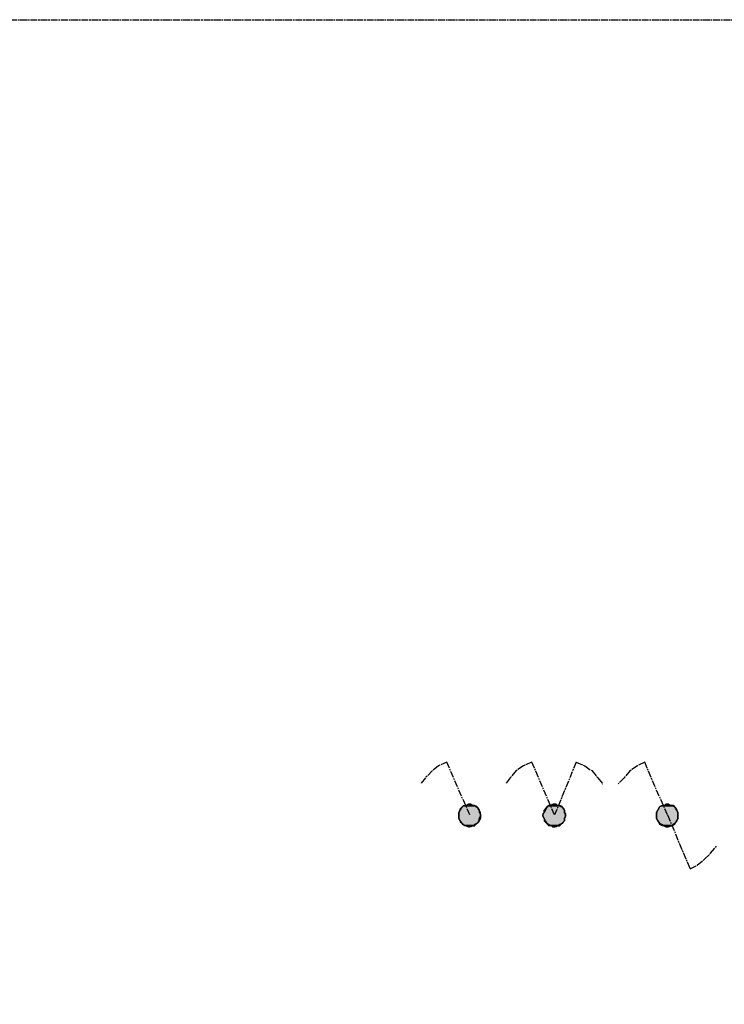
# Model space of a CAD drawing. Header units: millimetres. Extents: x -523 to 1404227, y -783705 to 1038705.
# Tile 226 of 256: x 411737 to 414227, y 249263 to 252743. Entities that reach past the tile are written whole.
import ezdxf

# ---------------------------------------------------------------- set-up
doc = ezdxf.new("R2010")
doc.units = ezdxf.units.MM
doc.linetypes.add('ACAD_ISO08W100', pattern=[36, 24, -3, 6, -3])
doc.layers.add('!!ELEKTRYKA', color=7, linetype='Continuous')

msp = doc.modelspace()

# ---------------------------------------------------------------- linework, layer by layer
at = {"layer": '!!ELEKTRYKA', "color": 7, "linetype": 'ACAD_ISO08W100', "lineweight": -3}
msp.add_lwpolyline([(392587.33, 252743.28), (430887.24, 252743.28), (430887.24, 224442.69), (392587.33, 224442.69)], close=True, dxfattribs=at)
at = {"layer": '!!ELEKTRYKA', "color": 5, "linetype": 'ACAD_ISO08W100', "lineweight": -3}
for points in [[(413246.65, 250118.47), (413217.41, 250105.8), (413196.15, 250088.88), (413170.45, 250063.45), (413153.61, 250042.27)], [(413327.35, 249932.24), (413246.77, 250118.47)], [(413703.15, 250118.58), (413627.1, 249932.26), (413546.63, 250118.58), (413517.45, 250105.84), (413491.81, 250088.95), (413470.59, 250063.57), (413453.78, 250042.35)], [(413703.58, 250118.59), (413733.6, 250105.88), (413758.31, 250088.93), (413779.5, 250063.51), (413797.15, 250042.32)], [(414025.66, 249932.23), (413945.42, 250118.56), (413919.85, 250105.86), (413894.27, 250088.93), (413873.11, 250063.53), (413851.94, 250042.37)], [(414025.84, 249932.17), (414105.99, 249741.66)], [(414105.88, 249741.77), (414131.41, 249754.45), (414156.94, 249775.66), (414178.07, 249796.79), (414199.19, 249822.23)]]:
    msp.add_lwpolyline(points, dxfattribs=at)
for points in [[(413365, 249932.3), (413365, 249940.71), (413360.57, 249949.21), (413357.03, 249953.46), (413352.6, 249961.87), (413343.75, 249966.12), (413339.32, 249966.12), (413331.36, 249970.37), (413322.5, 249970.37), (413314.54, 249966.12), (413310.11, 249966.12), (413301.26, 249961.87), (413297.72, 249957.71), (413293.29, 249949.21), (413288.86, 249940.71), (413288.86, 249936.46), (413288.86, 249928.05), (413288.86, 249919.55), (413293.29, 249911.05), (413293.29, 249906.89), (413301.26, 249902.64), (413305.68, 249898.4), (413314.54, 249894.15), (413322.5, 249889.9), (413326.93, 249889.9), (413335.78, 249894.15), (413343.75, 249894.15), (413348.18, 249898.4), (413357.03, 249906.89), (413360.57, 249911.05), (413360.57, 249919.55), (413365, 249928.05)], [(413288.86, 249932.3), (413288.86, 249940.71), (413293.29, 249949.21), (413293.29, 249953.46), (413301.26, 249961.87), (413305.68, 249966.12), (413314.54, 249966.12), (413322.5, 249970.37), (413326.93, 249970.37), (413335.78, 249966.12), (413343.75, 249966.12), (413348.18, 249961.87), (413357.03, 249957.71), (413360.57, 249949.21), (413360.57, 249940.71), (413365, 249936.46), (413365, 249928.05), (413365, 249919.55), (413360.57, 249911.05), (413357.03, 249906.89), (413352.6, 249902.64), (413343.75, 249898.4), (413339.32, 249894.15), (413331.36, 249889.9), (413322.5, 249889.9), (413314.54, 249894.15), (413310.11, 249894.15), (413301.26, 249898.4), (413297.72, 249906.89), (413293.29, 249911.05), (413288.86, 249919.55), (413288.86, 249928.05)], [(413365, 249932.3), (413365, 249940.71), (413360.57, 249949.21), (413357.03, 249953.46), (413352.6, 249961.87), (413343.75, 249966.12), (413339.32, 249966.12), (413331.36, 249970.37), (413322.5, 249970.37), (413314.54, 249966.12), (413310.11, 249966.12), (413301.26, 249961.87), (413297.72, 249957.71), (413293.29, 249949.21), (413288.86, 249940.71), (413288.86, 249936.46), (413288.86, 249928.05), (413288.86, 249919.55), (413293.29, 249911.05), (413293.29, 249906.89), (413301.26, 249902.64), (413305.68, 249898.4), (413314.54, 249894.15), (413322.5, 249889.9), (413326.93, 249889.9), (413335.78, 249894.15), (413343.75, 249894.15), (413348.18, 249898.4), (413357.03, 249906.89), (413360.57, 249911.05), (413360.57, 249919.55), (413365, 249928.05)], [(413288.86, 249932.3), (413288.86, 249940.71), (413293.29, 249949.21), (413293.29, 249953.46), (413301.26, 249961.87), (413305.68, 249966.12), (413314.54, 249966.12), (413322.5, 249970.37), (413326.93, 249970.37), (413335.78, 249966.12), (413343.75, 249966.12), (413348.18, 249961.87), (413357.03, 249957.71), (413360.57, 249949.21), (413360.57, 249940.71), (413365, 249936.46), (413365, 249928.05), (413365, 249919.55), (413360.57, 249911.05), (413357.03, 249906.89), (413352.6, 249902.64), (413343.75, 249898.4), (413339.32, 249894.15), (413331.36, 249889.9), (413322.5, 249889.9), (413314.54, 249894.15), (413310.11, 249894.15), (413301.26, 249898.4), (413297.72, 249906.89), (413293.29, 249911.05), (413288.86, 249919.55), (413288.86, 249928.05)], [(413665.98, 249932.17), (413661.56, 249940.65), (413661.56, 249949.13), (413657.15, 249953.37), (413653.61, 249961.85), (413644.78, 249966.09), (413635.94, 249966.09), (413632.41, 249970.33), (413623.57, 249970.33), (413615.62, 249966.09), (413606.79, 249966.09), (413602.37, 249961.85), (413597.95, 249957.61), (413594.42, 249949.13), (413590, 249940.65), (413585.58, 249936.41), (413585.58, 249927.93), (413590, 249919.53), (413590, 249911.05), (413594.42, 249906.81), (413602.37, 249902.57), (413606.79, 249898.33), (413615.62, 249894.09), (413619.16, 249889.85), (413627.99, 249889.85), (413635.94, 249894.09), (413644.78, 249894.09), (413649.19, 249898.33), (413657.15, 249906.81), (413661.56, 249911.05), (413661.56, 249919.53), (413665.98, 249927.93)], [(413585.58, 249932.17), (413590, 249940.65), (413590, 249949.13), (413594.42, 249953.37), (413602.37, 249961.85), (413606.79, 249966.09), (413615.62, 249966.09), (413619.16, 249970.33), (413627.99, 249970.33), (413635.94, 249966.09), (413644.78, 249966.09), (413649.19, 249961.85), (413657.15, 249957.61), (413661.56, 249949.13), (413661.56, 249940.65), (413665.98, 249936.41), (413665.98, 249927.93), (413661.56, 249919.53), (413661.56, 249911.05), (413657.15, 249906.81), (413653.61, 249902.57), (413644.78, 249898.33), (413635.94, 249894.09), (413632.41, 249889.85), (413623.57, 249889.85), (413615.62, 249894.09), (413606.79, 249894.09), (413602.37, 249898.33), (413597.95, 249906.81), (413594.42, 249911.05), (413590, 249919.53), (413585.58, 249927.93)], [(413665.98, 249932.17), (413661.56, 249940.65), (413661.56, 249949.13), (413657.15, 249953.37), (413653.61, 249961.85), (413644.78, 249966.09), (413635.94, 249966.09), (413632.41, 249970.33), (413623.57, 249970.33), (413615.62, 249966.09), (413606.79, 249966.09), (413602.37, 249961.85), (413597.95, 249957.61), (413594.42, 249949.13), (413590, 249940.65), (413585.58, 249936.41), (413585.58, 249927.93), (413590, 249919.53), (413590, 249911.05), (413594.42, 249906.81), (413602.37, 249902.57), (413606.79, 249898.33), (413615.62, 249894.09), (413619.16, 249889.85), (413627.99, 249889.85), (413635.94, 249894.09), (413644.78, 249894.09), (413649.19, 249898.33), (413657.15, 249906.81), (413661.56, 249911.05), (413661.56, 249919.53), (413665.98, 249927.93)], [(413585.58, 249932.17), (413590, 249940.65), (413590, 249949.13), (413594.42, 249953.37), (413602.37, 249961.85), (413606.79, 249966.09), (413615.62, 249966.09), (413619.16, 249970.33), (413627.99, 249970.33), (413635.94, 249966.09), (413644.78, 249966.09), (413649.19, 249961.85), (413657.15, 249957.61), (413661.56, 249949.13), (413661.56, 249940.65), (413665.98, 249936.41), (413665.98, 249927.93), (413661.56, 249919.53), (413661.56, 249911.05), (413657.15, 249906.81), (413653.61, 249902.57), (413644.78, 249898.33), (413635.94, 249894.09), (413632.41, 249889.85), (413623.57, 249889.85), (413615.62, 249894.09), (413606.79, 249894.09), (413602.37, 249898.33), (413597.95, 249906.81), (413594.42, 249911.05), (413590, 249919.53), (413585.58, 249927.93)], [(414062.96, 249932.25), (414062.96, 249940.8), (414059.44, 249949.26), (414055.03, 249953.49), (414050.63, 249961.94), (414046.22, 249966.17), (414038.29, 249966.17), (414029.48, 249970.4), (414020.67, 249970.4), (414017.15, 249966.17), (414008.34, 249966.17), (413999.53, 249961.94), (413996, 249957.72), (413991.6, 249949.26), (413987.19, 249940.8), (413987.19, 249936.57), (413987.19, 249928.03), (413987.19, 249919.57), (413991.6, 249911.11), (413996, 249906.88), (413999.53, 249902.65), (414008.34, 249898.42), (414012.74, 249894.2), (414020.67, 249889.97), (414029.48, 249889.97), (414038.29, 249894.2), (414041.82, 249894.2), (414050.63, 249898.42), (414055.03, 249906.88), (414059.44, 249911.11), (414062.96, 249919.57), (414062.96, 249928.03)], [(413987.19, 249932.25), (413987.19, 249940.8), (413991.6, 249949.26), (413996, 249953.49), (413999.53, 249961.94), (414008.34, 249966.17), (414012.74, 249966.17), (414020.67, 249970.4), (414029.48, 249970.4), (414038.29, 249966.17), (414041.82, 249966.17), (414050.63, 249961.94), (414055.03, 249957.72), (414059.44, 249949.26), (414062.96, 249940.8), (414062.96, 249936.57), (414062.96, 249928.03), (414062.96, 249919.57), (414059.44, 249911.11), (414055.03, 249906.88), (414050.63, 249902.65), (414046.22, 249898.42), (414038.29, 249894.2), (414029.48, 249889.97), (414020.67, 249889.97), (414017.15, 249894.2), (414008.34, 249894.2), (413999.53, 249898.42), (413996, 249906.88), (413991.6, 249911.11), (413987.19, 249919.57), (413987.19, 249928.03)], [(414062.96, 249932.25), (414062.96, 249940.8), (414059.44, 249949.26), (414055.03, 249953.49), (414050.63, 249961.94), (414046.22, 249966.17), (414038.29, 249966.17), (414029.48, 249970.4), (414020.67, 249970.4), (414017.15, 249966.17), (414008.34, 249966.17), (413999.53, 249961.94), (413996, 249957.72), (413991.6, 249949.26), (413987.19, 249940.8), (413987.19, 249936.57), (413987.19, 249928.03), (413987.19, 249919.57), (413991.6, 249911.11), (413996, 249906.88), (413999.53, 249902.65), (414008.34, 249898.42), (414012.74, 249894.2), (414020.67, 249889.97), (414029.48, 249889.97), (414038.29, 249894.2), (414041.82, 249894.2), (414050.63, 249898.42), (414055.03, 249906.88), (414059.44, 249911.11), (414062.96, 249919.57), (414062.96, 249928.03)], [(413987.19, 249932.25), (413987.19, 249940.8), (413991.6, 249949.26), (413996, 249953.49), (413999.53, 249961.94), (414008.34, 249966.17), (414012.74, 249966.17), (414020.67, 249970.4), (414029.48, 249970.4), (414038.29, 249966.17), (414041.82, 249966.17), (414050.63, 249961.94), (414055.03, 249957.72), (414059.44, 249949.26), (414062.96, 249940.8), (414062.96, 249936.57), (414062.96, 249928.03), (414062.96, 249919.57), (414059.44, 249911.11), (414055.03, 249906.88), (414050.63, 249902.65), (414046.22, 249898.42), (414038.29, 249894.2), (414029.48, 249889.97), (414020.67, 249889.97), (414017.15, 249894.2), (414008.34, 249894.2), (413999.53, 249898.42), (413996, 249906.88), (413991.6, 249911.11), (413987.19, 249919.57), (413987.19, 249928.03)]]:
    msp.add_lwpolyline(points, close=True, dxfattribs=at)
for points in [[(413297.43, 249957.67), (413356.74, 249953.42), (413293, 249953.42)], [(413297.43, 249957.67), (413356.74, 249953.42), (413293, 249953.42)], [(413297.43, 249957.67), (413356.74, 249953.42), (413293, 249953.42)], [(413297.43, 249957.67), (413356.74, 249953.42), (413293, 249953.42)], [(413297.14, 249957.71), (413352.03, 249957.71), (413356.45, 249953.46)], [(413297.14, 249957.71), (413352.03, 249957.71), (413356.45, 249953.46)], [(413297.14, 249957.71), (413352.03, 249957.71), (413356.45, 249953.46)], [(413297.14, 249957.71), (413352.03, 249957.71), (413356.45, 249953.46)], [(413306.4, 249961.79), (413352.43, 249957.63), (413301.97, 249957.63)], [(413306.4, 249961.79), (413352.43, 249957.63), (413301.97, 249957.63)], [(413306.4, 249961.79), (413352.43, 249957.63), (413301.97, 249957.63)], [(413306.4, 249961.79), (413352.43, 249957.63), (413301.97, 249957.63)], [(413310.54, 249966.08), (413344.18, 249961.83), (413306.11, 249961.83)], [(413310.54, 249966.08), (413344.18, 249961.83), (413306.11, 249961.83)], [(413310.54, 249966.08), (413344.18, 249961.83), (413306.11, 249961.83)], [(413310.54, 249966.08), (413344.18, 249961.83), (413306.11, 249961.83)], [(413306.11, 249961.83), (413348.6, 249961.83), (413353.03, 249957.59)], [(413306.11, 249961.83), (413348.6, 249961.83), (413353.03, 249957.59)], [(413306.11, 249961.83), (413348.6, 249961.83), (413353.03, 249957.59)], [(413306.11, 249961.83), (413348.6, 249961.83), (413353.03, 249957.59)], [(413319.11, 249970.29), (413339.46, 249966.13), (413310.25, 249966.13)], [(413319.11, 249970.29), (413339.46, 249966.13), (413310.25, 249966.13)], [(413310.25, 249966.13), (413339.46, 249966.13), (413343.89, 249961.88)], [(413310.25, 249966.13), (413339.46, 249966.13), (413343.89, 249961.88)], [(413310.25, 249966.13), (413339.46, 249966.13), (413343.89, 249961.88)], [(413310.25, 249966.13), (413339.46, 249966.13), (413343.89, 249961.88)], [(413318.82, 249970.33), (413340.06, 249966.08), (413314.39, 249966.08)], [(413318.82, 249970.33), (413340.06, 249966.08), (413314.39, 249966.08)], [(413318.53, 249970.38), (413335.35, 249970.38), (413339.78, 249966.13)], [(413318.53, 249970.38), (413335.35, 249970.38), (413339.78, 249966.13)], [(413318.53, 249970.38), (413335.35, 249970.38), (413339.78, 249966.13)], [(413318.53, 249970.38), (413335.35, 249970.38), (413339.78, 249966.13)], [(413598.28, 249957.6), (413657.47, 249953.36), (413593.87, 249953.36)], [(413598.28, 249957.6), (413657.47, 249953.36), (413593.87, 249953.36)], [(413598.28, 249957.6), (413657.47, 249953.36), (413593.87, 249953.36)], [(413598.28, 249957.6), (413657.47, 249953.36), (413593.87, 249953.36)], [(413602.42, 249961.89), (413652.78, 249957.65), (413598.01, 249957.65)], [(413602.42, 249961.89), (413652.78, 249957.65), (413598.01, 249957.65)], [(413602.42, 249961.89), (413652.78, 249957.65), (413598.01, 249957.65)], [(413602.42, 249961.89), (413652.78, 249957.65), (413598.01, 249957.65)], [(413598.01, 249957.65), (413652.78, 249957.65), (413657.19, 249953.41)], [(413598.01, 249957.65), (413652.78, 249957.65), (413657.19, 249953.41)], [(413598.01, 249957.65), (413652.78, 249957.65), (413657.19, 249953.41)], [(413598.01, 249957.65), (413652.78, 249957.65), (413657.19, 249953.41)], [(413602.15, 249961.93), (413648.96, 249961.93), (413653.38, 249957.69)], [(413602.15, 249961.93), (413648.96, 249961.93), (413653.38, 249957.69)], [(413602.15, 249961.93), (413648.96, 249961.93), (413653.38, 249957.69)], [(413602.15, 249961.93), (413648.96, 249961.93), (413653.38, 249957.69)], [(413610.7, 249966.12), (413644.27, 249961.88), (413606.29, 249961.88)], [(413610.7, 249966.12), (413644.27, 249961.88), (413606.29, 249961.88)], [(413610.7, 249966.12), (413644.27, 249961.88), (413606.29, 249961.88)], [(413610.7, 249966.12), (413644.27, 249961.88), (413606.29, 249961.88)], [(413619.26, 249970.4), (413640.46, 249966.16), (413610.43, 249966.16)], [(413619.26, 249970.4), (413640.46, 249966.16), (413610.43, 249966.16)], [(413619.26, 249970.4), (413640.46, 249966.16), (413610.43, 249966.16)], [(413619.26, 249970.4), (413640.46, 249966.16), (413610.43, 249966.16)], [(413610.43, 249966.16), (413640.46, 249966.16), (413643.99, 249961.92)], [(413610.43, 249966.16), (413640.46, 249966.16), (413643.99, 249961.92)], [(413610.43, 249966.16), (413640.46, 249966.16), (413643.99, 249961.92)], [(413610.43, 249966.16), (413640.46, 249966.16), (413643.99, 249961.92)], [(413619.4, 249970.27), (413636.18, 249970.27), (413640.6, 249966.03)], [(413619.4, 249970.27), (413631.76, 249970.27), (413640.6, 249966.03)], [(413619.4, 249970.27), (413636.18, 249970.27), (413640.6, 249966.03)], [(413619.4, 249970.27), (413631.76, 249970.27), (413640.6, 249966.03)], [(414000.57, 249957.58), (414055.19, 249953.35), (413996.16, 249953.35)], [(414000.57, 249957.58), (414055.19, 249953.35), (413996.16, 249953.35)], [(414000.57, 249957.58), (414055.19, 249953.35), (413996.16, 249953.35)], [(414000.57, 249957.58), (414055.19, 249953.35), (413996.16, 249953.35)], [(414004.71, 249961.84), (414051.4, 249957.61), (414000.31, 249957.61)], [(414004.71, 249961.84), (414051.4, 249957.61), (414000.31, 249957.61)], [(414004.71, 249961.84), (414051.4, 249957.61), (414000.31, 249957.61)], [(414004.71, 249961.84), (414051.4, 249957.61), (414000.31, 249957.61)], [(414000.31, 249957.61), (414054.92, 249957.61), (414054.92, 249953.38)], [(414000.31, 249957.61), (414054.92, 249957.61), (414054.92, 249953.38)], [(414000.31, 249957.61), (414054.92, 249957.61), (414054.92, 249953.38)], [(414000.31, 249957.61), (414054.92, 249957.61), (414054.92, 249953.38)], [(414013.25, 249966.11), (414046.73, 249961.88), (414004.45, 249961.88)], [(414008.85, 249966.11), (414046.73, 249961.88), (414004.45, 249961.88)], [(414013.25, 249966.11), (414046.73, 249961.88), (414004.45, 249961.88)], [(414008.85, 249966.11), (414046.73, 249961.88), (414004.45, 249961.88)], [(414004.45, 249961.88), (414046.73, 249961.88), (414051.13, 249957.65)], [(414004.45, 249961.88), (414046.73, 249961.88), (414051.13, 249957.65)], [(414004.45, 249961.88), (414046.73, 249961.88), (414051.13, 249957.65)], [(414004.45, 249961.88), (414046.73, 249961.88), (414051.13, 249957.65)], [(414008.59, 249966.14), (414042.06, 249966.14), (414046.46, 249961.91)], [(414008.59, 249966.14), (414042.06, 249966.14), (414046.46, 249961.91)], [(414017.13, 249970.41), (414038.27, 249966.18), (414012.73, 249966.18)], [(414017.13, 249970.41), (414038.27, 249966.18), (414012.73, 249966.18)], [(414017.13, 249970.41), (414038.27, 249966.18), (414012.73, 249966.18)], [(414017.13, 249970.41), (414038.27, 249966.18), (414012.73, 249966.18)], [(414012.73, 249966.18), (414042.67, 249966.18), (414046.2, 249961.95)], [(414012.73, 249966.18), (414042.67, 249966.18), (414046.2, 249961.95)], [(414016.87, 249970.36), (414033.6, 249970.36), (414038.01, 249966.13)], [(414016.87, 249970.36), (414033.6, 249970.36), (414038.01, 249966.13)], [(414016.87, 249970.36), (414033.6, 249970.36), (414038.01, 249966.13)], [(414016.87, 249970.36), (414033.6, 249970.36), (414038.01, 249966.13)], [(413293.29, 249953.46), (413360.57, 249949.21), (413288.86, 249949.21)], [(413293.29, 249953.46), (413360.57, 249949.21), (413288.86, 249949.21)], [(413293.29, 249953.46), (413360.57, 249949.21), (413288.86, 249949.21)], [(413293.29, 249953.46), (413360.57, 249949.21), (413288.86, 249949.21)], [(413288.86, 249949.21), (413360.57, 249944.96), (413288.86, 249944.96)], [(413288.86, 249949.21), (413360.57, 249949.21), (413360.57, 249944.96)], [(413288.86, 249949.21), (413360.57, 249944.96), (413288.86, 249944.96)], [(413288.86, 249949.21), (413360.57, 249949.21), (413360.57, 249944.96)], [(413288.86, 249949.21), (413360.57, 249944.96), (413288.86, 249944.96)], [(413288.86, 249949.21), (413360.57, 249949.21), (413360.57, 249944.96)], [(413288.86, 249949.21), (413360.57, 249944.96), (413288.86, 249944.96)], [(413288.86, 249949.21), (413360.57, 249949.21), (413360.57, 249944.96)], [(413288.86, 249944.96), (413365, 249940.71), (413288.86, 249940.71)], [(413288.86, 249944.96), (413360.57, 249944.96), (413365, 249940.71)], [(413288.86, 249944.96), (413365, 249940.71), (413288.86, 249940.71)], [(413288.86, 249944.96), (413360.57, 249944.96), (413365, 249940.71)], [(413288.86, 249944.96), (413365, 249940.71), (413288.86, 249940.71)], [(413288.86, 249944.96), (413360.57, 249944.96), (413365, 249940.71)], [(413288.86, 249944.96), (413365, 249940.71), (413288.86, 249940.71)], [(413288.86, 249944.96), (413360.57, 249944.96), (413365, 249940.71)], [(413288.86, 249940.71), (413365, 249932.3), (413288.86, 249932.3)], [(413288.86, 249940.71), (413365, 249940.71), (413365, 249932.3)], [(413288.86, 249940.71), (413365, 249932.3), (413288.86, 249932.3)], [(413288.86, 249940.71), (413365, 249940.71), (413365, 249932.3)], [(413288.86, 249940.71), (413365, 249932.3), (413288.86, 249932.3)], [(413288.86, 249940.71), (413365, 249940.71), (413365, 249932.3)], [(413288.86, 249940.71), (413365, 249932.3), (413288.86, 249932.3)], [(413288.86, 249940.71), (413365, 249940.71), (413365, 249932.3)], [(413288.86, 249932.3), (413365, 249928.05), (413288.86, 249928.05)], [(413288.86, 249932.3), (413365, 249932.3), (413365, 249928.05)], [(413288.86, 249932.3), (413365, 249928.05), (413288.86, 249928.05)], [(413288.86, 249932.3), (413365, 249932.3), (413365, 249928.05)], [(413288.86, 249932.3), (413365, 249928.05), (413288.86, 249928.05)], [(413288.86, 249932.3), (413365, 249932.3), (413365, 249928.05)], [(413288.86, 249932.3), (413365, 249928.05), (413288.86, 249928.05)], [(413288.86, 249932.3), (413365, 249932.3), (413365, 249928.05)], [(413288.86, 249928.05), (413365, 249923.8), (413288.86, 249923.8)], [(413288.86, 249928.05), (413365, 249928.05), (413365, 249923.8)], [(413288.86, 249928.05), (413365, 249923.8), (413288.86, 249923.8)], [(413288.86, 249928.05), (413365, 249928.05), (413365, 249923.8)], [(413288.86, 249928.05), (413365, 249923.8), (413288.86, 249923.8)], [(413288.86, 249928.05), (413365, 249928.05), (413365, 249923.8)], [(413288.86, 249928.05), (413365, 249923.8), (413288.86, 249923.8)], [(413288.86, 249928.05), (413365, 249928.05), (413365, 249923.8)], [(413288.86, 249923.8), (413360.57, 249919.55), (413288.86, 249919.55)], [(413288.86, 249923.8), (413365, 249923.8), (413360.57, 249919.55)], [(413288.86, 249923.8), (413360.57, 249919.55), (413288.86, 249919.55)], [(413288.86, 249923.8), (413365, 249923.8), (413360.57, 249919.55)], [(413288.86, 249923.8), (413360.57, 249919.55), (413288.86, 249919.55)], [(413288.86, 249923.8), (413365, 249923.8), (413360.57, 249919.55)], [(413288.86, 249923.8), (413360.57, 249919.55), (413288.86, 249919.55)], [(413288.86, 249923.8), (413365, 249923.8), (413360.57, 249919.55)], [(413293, 249953.42), (413356.74, 249953.42), (413361.17, 249949.26)], [(413293, 249953.42), (413356.74, 249953.42), (413361.17, 249949.26)], [(413293, 249953.42), (413356.74, 249953.42), (413361.17, 249949.26)], [(413293, 249953.42), (413356.74, 249953.42), (413361.17, 249949.26)], [(413590, 249940.65), (413665.98, 249932.17), (413585.58, 249932.17)], [(413590, 249940.65), (413665.98, 249932.17), (413585.58, 249932.17)], [(413590, 249940.65), (413665.98, 249932.17), (413585.58, 249932.17)], [(413590, 249940.65), (413665.98, 249932.17), (413585.58, 249932.17)], [(413585.58, 249932.17), (413665.98, 249927.93), (413585.58, 249927.93)], [(413585.58, 249932.17), (413665.98, 249932.17), (413665.98, 249927.93)], [(413585.58, 249932.17), (413665.98, 249927.93), (413585.58, 249927.93)], [(413585.58, 249932.17), (413665.98, 249932.17), (413665.98, 249927.93)], [(413585.58, 249932.17), (413665.98, 249927.93), (413585.58, 249927.93)], [(413585.58, 249932.17), (413665.98, 249932.17), (413665.98, 249927.93)], [(413585.58, 249932.17), (413665.98, 249927.93), (413585.58, 249927.93)], [(413585.58, 249932.17), (413665.98, 249932.17), (413665.98, 249927.93)], [(413585.58, 249927.93), (413665.98, 249923.69), (413590, 249923.69)], [(413585.58, 249927.93), (413665.98, 249927.93), (413665.98, 249923.69)], [(413585.58, 249927.93), (413665.98, 249923.69), (413590, 249923.69)], [(413585.58, 249927.93), (413665.98, 249927.93), (413665.98, 249923.69)], [(413585.58, 249927.93), (413665.98, 249923.69), (413590, 249923.69)], [(413585.58, 249927.93), (413665.98, 249927.93), (413665.98, 249923.69)], [(413585.58, 249927.93), (413665.98, 249923.69), (413590, 249923.69)], [(413585.58, 249927.93), (413665.98, 249927.93), (413665.98, 249923.69)], [(413594.14, 249953.41), (413661.28, 249949.17), (413589.72, 249949.17)], [(413594.14, 249953.41), (413661.28, 249949.17), (413589.72, 249949.17)], [(413594.14, 249953.41), (413661.28, 249949.17), (413589.72, 249949.17)], [(413594.14, 249953.41), (413661.28, 249949.17), (413589.72, 249949.17)], [(413589.72, 249949.17), (413661.28, 249944.93), (413589.72, 249944.93)], [(413589.72, 249949.17), (413661.28, 249949.17), (413661.28, 249944.93)], [(413589.72, 249949.17), (413661.28, 249944.93), (413589.72, 249944.93)], [(413589.72, 249949.17), (413661.28, 249949.17), (413661.28, 249944.93)], [(413589.72, 249949.17), (413661.28, 249944.93), (413589.72, 249944.93)], [(413589.72, 249949.17), (413661.28, 249949.17), (413661.28, 249944.93)], [(413589.72, 249949.17), (413661.28, 249944.93), (413589.72, 249944.93)], [(413589.72, 249949.17), (413661.28, 249949.17), (413661.28, 249944.93)], [(413589.72, 249944.93), (413661.28, 249940.69), (413589.72, 249940.69)], [(413589.72, 249944.93), (413661.28, 249944.93), (413661.28, 249940.69)], [(413589.72, 249944.93), (413661.28, 249940.69), (413589.72, 249940.69)], [(413589.72, 249944.93), (413661.28, 249944.93), (413661.28, 249940.69)], [(413589.72, 249944.93), (413661.28, 249940.69), (413589.72, 249940.69)], [(413589.72, 249944.93), (413661.28, 249944.93), (413661.28, 249940.69)], [(413589.72, 249944.93), (413661.28, 249940.69), (413589.72, 249940.69)], [(413589.72, 249944.93), (413661.28, 249944.93), (413661.28, 249940.69)], [(413589.72, 249940.69), (413665.7, 249940.69), (413665.7, 249932.21)], [(413589.72, 249940.69), (413665.7, 249940.69), (413665.7, 249932.21)], [(413589.72, 249940.69), (413665.7, 249940.69), (413665.7, 249932.21)], [(413589.72, 249940.69), (413665.7, 249940.69), (413665.7, 249932.21)], [(413589.72, 249923.73), (413661.28, 249919.49), (413589.72, 249919.49)], [(413589.72, 249923.73), (413665.7, 249923.73), (413661.28, 249919.49)], [(413589.72, 249923.73), (413661.28, 249919.49), (413589.72, 249919.49)], [(413589.72, 249923.73), (413665.7, 249923.73), (413661.28, 249919.49)], [(413589.72, 249923.73), (413661.28, 249919.49), (413589.72, 249919.49)], [(413589.72, 249923.73), (413665.7, 249923.73), (413661.28, 249919.49)], [(413589.72, 249923.73), (413661.28, 249919.49), (413589.72, 249919.49)], [(413589.72, 249923.73), (413665.7, 249923.73), (413661.28, 249919.49)], [(413593.87, 249953.36), (413657.47, 249953.36), (413661.89, 249949.12)], [(413593.87, 249953.36), (413657.47, 249953.36), (413661.89, 249949.12)], [(413593.87, 249953.36), (413657.47, 249953.36), (413661.89, 249949.12)], [(413593.87, 249953.36), (413657.47, 249953.36), (413661.89, 249949.12)], [(413991.6, 249945.03), (414062.96, 249940.8), (413987.19, 249940.8)], [(413991.6, 249945.03), (414062.96, 249940.8), (413987.19, 249940.8)], [(413991.6, 249945.03), (414062.96, 249940.8), (413987.19, 249940.8)], [(413991.6, 249945.03), (414062.96, 249940.8), (413987.19, 249940.8)], [(413987.19, 249940.8), (414062.96, 249932.25), (413987.19, 249932.25)], [(413987.19, 249940.8), (414062.96, 249940.8), (414062.96, 249932.25)], [(413987.19, 249940.8), (414062.96, 249932.25), (413987.19, 249932.25)], [(413987.19, 249940.8), (414062.96, 249940.8), (414062.96, 249932.25)], [(413987.19, 249940.8), (414062.96, 249932.25), (413987.19, 249932.25)], [(413987.19, 249940.8), (414062.96, 249940.8), (414062.96, 249932.25)], [(413987.19, 249940.8), (414062.96, 249932.25), (413987.19, 249932.25)], [(413987.19, 249940.8), (414062.96, 249940.8), (414062.96, 249932.25)], [(413987.19, 249932.25), (414062.96, 249928.03), (413987.19, 249928.03)], [(413987.19, 249932.25), (414062.96, 249932.25), (414062.96, 249928.03)], [(413987.19, 249932.25), (414062.96, 249928.03), (413987.19, 249928.03)], [(413987.19, 249932.25), (414062.96, 249932.25), (414062.96, 249928.03)], [(413987.19, 249932.25), (414062.96, 249928.03), (413987.19, 249928.03)], [(413987.19, 249932.25), (414062.96, 249932.25), (414062.96, 249928.03)], [(413987.19, 249932.25), (414062.96, 249928.03), (413987.19, 249928.03)], [(413987.19, 249932.25), (414062.96, 249932.25), (414062.96, 249928.03)], [(413987.19, 249928.03), (414062.96, 249923.8), (413987.19, 249923.8)], [(413987.19, 249928.03), (414062.96, 249928.03), (414062.96, 249923.8)], [(413987.19, 249928.03), (414062.96, 249923.8), (413987.19, 249923.8)], [(413987.19, 249928.03), (414062.96, 249928.03), (414062.96, 249923.8)], [(413987.19, 249928.03), (414062.96, 249923.8), (413987.19, 249923.8)], [(413987.19, 249928.03), (414062.96, 249928.03), (414062.96, 249923.8)], [(413987.19, 249928.03), (414062.96, 249923.8), (413987.19, 249923.8)], [(413987.19, 249928.03), (414062.96, 249928.03), (414062.96, 249923.8)], [(413987.19, 249923.8), (414062.96, 249919.57), (413987.19, 249919.57)], [(413987.19, 249923.8), (414062.96, 249923.8), (414062.96, 249919.57)], [(413987.19, 249923.8), (414062.96, 249919.57), (413987.19, 249919.57)], [(413987.19, 249923.8), (414062.96, 249923.8), (414062.96, 249919.57)], [(413987.19, 249923.8), (414062.96, 249919.57), (413987.19, 249919.57)], [(413987.19, 249923.8), (414062.96, 249923.8), (414062.96, 249919.57)], [(413987.19, 249923.8), (414062.96, 249919.57), (413987.19, 249919.57)], [(413987.19, 249923.8), (414062.96, 249923.8), (414062.96, 249919.57)], [(413992.02, 249953.4), (414059.86, 249949.08), (413992.02, 249949.08)], [(413992.02, 249953.4), (414059.86, 249953.4), (414059.86, 249949.08)], [(413992.02, 249953.4), (414059.86, 249949.08), (413992.02, 249949.08)], [(413992.02, 249953.4), (414059.86, 249953.4), (414059.86, 249949.08)], [(413992.02, 249953.4), (414059.86, 249949.08), (413992.02, 249949.08)], [(413992.02, 249953.4), (414059.86, 249953.4), (414059.86, 249949.08)], [(413992.02, 249953.4), (414059.86, 249949.08), (413992.02, 249949.08)], [(413992.02, 249953.4), (414059.86, 249953.4), (414059.86, 249949.08)], [(413992.02, 249949.08), (414064.26, 249944.85), (413992.02, 249944.85)], [(413992.02, 249949.08), (414059.86, 249949.08), (414064.26, 249944.85)], [(413992.02, 249949.08), (414059.86, 249944.85), (413992.02, 249944.85)], [(413992.02, 249949.08), (414059.86, 249949.08), (414059.86, 249944.85)], [(413992.02, 249949.08), (414064.26, 249944.85), (413992.02, 249944.85)], [(413992.02, 249949.08), (414059.86, 249949.08), (414064.26, 249944.85)], [(413992.02, 249949.08), (414059.86, 249944.85), (413992.02, 249944.85)], [(413992.02, 249949.08), (414059.86, 249949.08), (414059.86, 249944.85)], [(413992.02, 249944.85), (414064.26, 249944.85), (414064.26, 249940.62)], [(413992.02, 249944.85), (414059.86, 249944.85), (414064.26, 249940.62)], [(413992.02, 249944.85), (414064.26, 249944.85), (414064.26, 249940.62)], [(413992.02, 249944.85), (414059.86, 249944.85), (414064.26, 249940.62)], [(413288.86, 249919.55), (413360.57, 249915.3), (413288.86, 249915.3)], [(413288.86, 249919.55), (413360.57, 249919.55), (413360.57, 249915.3)], [(413288.86, 249919.55), (413360.57, 249915.3), (413288.86, 249915.3)], [(413288.86, 249919.55), (413360.57, 249919.55), (413360.57, 249915.3)], [(413288.86, 249919.55), (413360.57, 249915.3), (413288.86, 249915.3)], [(413288.86, 249919.55), (413360.57, 249919.55), (413360.57, 249915.3)], [(413288.86, 249919.55), (413360.57, 249915.3), (413288.86, 249915.3)], [(413288.86, 249919.55), (413360.57, 249919.55), (413360.57, 249915.3)], [(413288.86, 249915.3), (413360.57, 249911.05), (413293.29, 249911.05)], [(413288.86, 249915.3), (413360.57, 249915.3), (413360.57, 249911.05)], [(413288.86, 249915.3), (413360.57, 249911.05), (413293.29, 249911.05)], [(413288.86, 249915.3), (413360.57, 249915.3), (413360.57, 249911.05)], [(413288.86, 249915.3), (413360.57, 249911.05), (413293.29, 249911.05)], [(413288.86, 249915.3), (413360.57, 249915.3), (413360.57, 249911.05)], [(413288.86, 249915.3), (413360.57, 249911.05), (413293.29, 249911.05)], [(413288.86, 249915.3), (413360.57, 249915.3), (413360.57, 249911.05)], [(413293, 249911.1), (413356.74, 249906.85), (413297.43, 249906.85)], [(413293, 249911.1), (413361.17, 249911.1), (413356.74, 249906.85)], [(413293, 249911.1), (413356.74, 249906.85), (413297.43, 249906.85)], [(413293, 249911.1), (413361.17, 249911.1), (413356.74, 249906.85)], [(413293, 249911.1), (413356.74, 249906.85), (413297.43, 249906.85)], [(413293, 249911.1), (413361.17, 249911.1), (413356.74, 249906.85)], [(413293, 249911.1), (413356.74, 249906.85), (413297.43, 249906.85)], [(413293, 249911.1), (413361.17, 249911.1), (413356.74, 249906.85)], [(413297.14, 249906.9), (413356.45, 249902.65), (413297.14, 249902.65)], [(413297.14, 249906.9), (413356.45, 249906.9), (413356.45, 249902.65)], [(413297.14, 249906.9), (413352.03, 249902.65), (413297.14, 249902.65)], [(413297.14, 249906.9), (413356.45, 249906.9), (413352.03, 249902.65)], [(413297.14, 249906.9), (413356.45, 249902.65), (413297.14, 249902.65)], [(413297.14, 249906.9), (413356.45, 249906.9), (413356.45, 249902.65)], [(413297.14, 249906.9), (413352.03, 249902.65), (413297.14, 249902.65)], [(413297.14, 249906.9), (413356.45, 249906.9), (413352.03, 249902.65)], [(413301.97, 249902.57), (413348.89, 249898.32), (413301.97, 249898.32)], [(413301.97, 249902.57), (413352.43, 249902.57), (413348.89, 249898.32)], [(413301.97, 249902.57), (413348.89, 249898.32), (413301.97, 249898.32)], [(413301.97, 249902.57), (413352.43, 249902.57), (413348.89, 249898.32)], [(413301.97, 249902.57), (413348.89, 249898.32), (413301.97, 249898.32)], [(413301.97, 249902.57), (413352.43, 249902.57), (413348.89, 249898.32)], [(413301.97, 249902.57), (413348.89, 249898.32), (413301.97, 249898.32)], [(413301.97, 249902.57), (413352.43, 249902.57), (413348.89, 249898.32)], [(413306.11, 249898.37), (413344.18, 249894.12), (413310.54, 249894.12)], [(413306.11, 249898.37), (413344.18, 249898.37), (413344.18, 249894.12)], [(413306.11, 249898.37), (413344.18, 249894.12), (413310.54, 249894.12)], [(413306.11, 249898.37), (413344.18, 249898.37), (413344.18, 249894.12)], [(413306.11, 249898.37), (413344.18, 249894.12), (413310.54, 249894.12)], [(413306.11, 249898.37), (413344.18, 249898.37), (413344.18, 249894.12)], [(413306.11, 249898.37), (413344.18, 249894.12), (413310.54, 249894.12)], [(413306.11, 249898.37), (413344.18, 249898.37), (413344.18, 249894.12)], [(413314.39, 249894.12), (413331.21, 249889.87), (413323.25, 249889.87)], [(413314.39, 249894.12), (413335.64, 249894.12), (413331.21, 249889.87)], [(413314.39, 249894.12), (413331.21, 249889.87), (413323.25, 249889.87)], [(413314.39, 249894.12), (413335.64, 249894.12), (413331.21, 249889.87)], [(413314.39, 249894.12), (413331.21, 249889.87), (413323.25, 249889.87)], [(413314.39, 249894.12), (413335.64, 249894.12), (413331.21, 249889.87)], [(413314.39, 249894.12), (413331.21, 249889.87), (413323.25, 249889.87)], [(413314.39, 249894.12), (413335.64, 249894.12), (413331.21, 249889.87)], [(413589.72, 249919.49), (413661.28, 249915.25), (413589.72, 249915.25)], [(413589.72, 249919.49), (413661.28, 249919.49), (413661.28, 249915.25)], [(413589.72, 249919.49), (413661.28, 249915.25), (413589.72, 249915.25)], [(413589.72, 249919.49), (413661.28, 249919.49), (413661.28, 249915.25)], [(413589.72, 249919.49), (413661.28, 249915.25), (413589.72, 249915.25)], [(413589.72, 249919.49), (413661.28, 249919.49), (413661.28, 249915.25)], [(413589.72, 249919.49), (413661.28, 249915.25), (413589.72, 249915.25)], [(413589.72, 249919.49), (413661.28, 249919.49), (413661.28, 249915.25)], [(413589.72, 249915.25), (413661.28, 249911.01), (413594.14, 249911.01)], [(413589.72, 249915.25), (413661.28, 249915.25), (413661.28, 249911.01)], [(413589.72, 249915.25), (413661.28, 249911.01), (413594.14, 249911.01)], [(413589.72, 249915.25), (413661.28, 249915.25), (413661.28, 249911.01)], [(413589.72, 249915.25), (413661.28, 249911.01), (413594.14, 249911.01)], [(413589.72, 249915.25), (413661.28, 249915.25), (413661.28, 249911.01)], [(413589.72, 249915.25), (413661.28, 249911.01), (413594.14, 249911.01)], [(413589.72, 249915.25), (413661.28, 249915.25), (413661.28, 249911.01)], [(413593.87, 249911.05), (413657.47, 249906.81), (413593.87, 249906.81)], [(413593.87, 249911.05), (413657.47, 249911.05), (413657.47, 249906.81)], [(413593.87, 249911.05), (413657.47, 249906.81), (413598.28, 249906.81)], [(413593.87, 249911.05), (413657.47, 249911.05), (413657.47, 249906.81)], [(413593.87, 249911.05), (413657.47, 249906.81), (413593.87, 249906.81)], [(413593.87, 249911.05), (413657.47, 249911.05), (413657.47, 249906.81)], [(413593.87, 249911.05), (413657.47, 249906.81), (413598.28, 249906.81)], [(413593.87, 249911.05), (413657.47, 249911.05), (413657.47, 249906.81)], [(413593.87, 249906.81), (413653.05, 249902.57), (413598.28, 249902.57)], [(413593.87, 249906.81), (413657.47, 249906.81), (413653.05, 249902.57)], [(413593.87, 249906.81), (413653.05, 249902.57), (413598.28, 249902.57)], [(413593.87, 249906.81), (413657.47, 249906.81), (413653.05, 249902.57)], [(413598.01, 249906.85), (413652.78, 249902.61), (413598.01, 249902.61)], [(413598.01, 249906.85), (413657.19, 249906.85), (413652.78, 249902.61)], [(413598.01, 249906.85), (413652.78, 249902.61), (413598.01, 249902.61)], [(413598.01, 249906.85), (413657.19, 249906.85), (413652.78, 249902.61)], [(413602.15, 249902.65), (413648.96, 249898.41), (413602.15, 249898.41)], [(413602.15, 249902.65), (413648.96, 249902.65), (413648.96, 249898.41)], [(413602.15, 249902.65), (413648.96, 249898.41), (413602.15, 249898.41)], [(413602.15, 249902.65), (413648.96, 249902.65), (413648.96, 249898.41)], [(413602.15, 249902.65), (413648.96, 249898.41), (413602.15, 249898.41)], [(413602.15, 249902.65), (413648.96, 249902.65), (413648.96, 249898.41)], [(413602.15, 249902.65), (413648.96, 249898.41), (413602.15, 249898.41)], [(413602.15, 249902.65), (413648.96, 249902.65), (413648.96, 249898.41)], [(413606.29, 249898.37), (413644.27, 249894.22), (413610.7, 249894.22)], [(413606.29, 249898.37), (413644.27, 249898.37), (413644.27, 249894.22)], [(413606.29, 249898.37), (413644.27, 249894.22), (413610.7, 249894.22)], [(413606.29, 249898.37), (413644.27, 249898.37), (413644.27, 249894.22)], [(413606.29, 249898.37), (413644.27, 249894.22), (413610.7, 249894.22)], [(413606.29, 249898.37), (413644.27, 249898.37), (413644.27, 249894.22)], [(413606.29, 249898.37), (413644.27, 249894.22), (413610.7, 249894.22)], [(413606.29, 249898.37), (413644.27, 249898.37), (413644.27, 249894.22)], [(413615.26, 249894.09), (413627.62, 249889.85), (413619.67, 249889.85)], [(413615.26, 249894.09), (413636.46, 249894.09), (413627.62, 249889.85)], [(413615.26, 249894.09), (413632.04, 249889.85), (413624.09, 249889.85)], [(413615.26, 249894.09), (413636.46, 249894.09), (413632.04, 249889.85)], [(413615.26, 249894.09), (413627.62, 249889.85), (413619.67, 249889.85)], [(413615.26, 249894.09), (413636.46, 249894.09), (413627.62, 249889.85)], [(413615.26, 249894.09), (413632.04, 249889.85), (413624.09, 249889.85)], [(413615.26, 249894.09), (413636.46, 249894.09), (413632.04, 249889.85)], [(413987.19, 249919.57), (414062.96, 249915.34), (413987.19, 249915.34)], [(413987.19, 249919.57), (414062.96, 249919.57), (414062.96, 249915.34)], [(413987.19, 249919.57), (414062.96, 249915.34), (413987.19, 249915.34)], [(413987.19, 249919.57), (414062.96, 249919.57), (414062.96, 249915.34)], [(413987.19, 249919.57), (414062.96, 249915.34), (413987.19, 249915.34)], [(413987.19, 249919.57), (414062.96, 249919.57), (414062.96, 249915.34)], [(413987.19, 249919.57), (414062.96, 249915.34), (413987.19, 249915.34)], [(413987.19, 249919.57), (414062.96, 249919.57), (414062.96, 249915.34)], [(413987.19, 249915.34), (414059.44, 249911.11), (413991.6, 249911.11)], [(413987.19, 249915.34), (414062.96, 249915.34), (414059.44, 249911.11)], [(413987.19, 249915.34), (414059.44, 249911.11), (413991.6, 249911.11)], [(413987.19, 249915.34), (414062.96, 249915.34), (414059.44, 249911.11)], [(413987.19, 249915.34), (414059.44, 249911.11), (413991.6, 249911.11)], [(413987.19, 249915.34), (414062.96, 249915.34), (414059.44, 249911.11)], [(413987.19, 249915.34), (414059.44, 249911.11), (413991.6, 249911.11)], [(413987.19, 249915.34), (414062.96, 249915.34), (414059.44, 249911.11)], [(413992.02, 249911.02), (414055.45, 249906.79), (413996.43, 249906.79)], [(413992.02, 249911.02), (414059.86, 249911.02), (414055.45, 249906.79)], [(413992.02, 249911.02), (414055.45, 249906.79), (413996.43, 249906.79)], [(413992.02, 249911.02), (414059.86, 249911.02), (414055.45, 249906.79)], [(413992.02, 249911.02), (414055.45, 249906.79), (413996.43, 249906.79)], [(413992.02, 249911.02), (414059.86, 249911.02), (414055.45, 249906.79)], [(413992.02, 249911.02), (414055.45, 249906.79), (413996.43, 249906.79)], [(413992.02, 249911.02), (414059.86, 249911.02), (414055.45, 249906.79)], [(413996.16, 249906.83), (414055.19, 249902.6), (413996.16, 249902.6)], [(413996.16, 249906.83), (414055.19, 249906.83), (414055.19, 249902.6)], [(413996.16, 249906.83), (414055.19, 249902.6), (413996.16, 249902.6)], [(413996.16, 249906.83), (414055.19, 249906.83), (414055.19, 249902.6)], [(413996.16, 249906.83), (414055.19, 249902.6), (413996.16, 249902.6)], [(413996.16, 249906.83), (414055.19, 249906.83), (414055.19, 249902.6)], [(413996.16, 249906.83), (414055.19, 249902.6), (413996.16, 249902.6)], [(413996.16, 249906.83), (414055.19, 249906.83), (414055.19, 249902.6)], [(414000.31, 249902.56), (414051.4, 249898.33), (414004.71, 249898.33)], [(414000.31, 249902.56), (414051.4, 249902.56), (414051.4, 249898.33)], [(414000.31, 249902.56), (414051.4, 249898.33), (414004.71, 249898.33)], [(414000.31, 249902.56), (414051.4, 249902.56), (414051.4, 249898.33)], [(414000.31, 249902.56), (414051.4, 249898.33), (414004.71, 249898.33)], [(414000.31, 249902.56), (414051.4, 249902.56), (414051.4, 249898.33)], [(414000.31, 249902.56), (414051.4, 249898.33), (414004.71, 249898.33)], [(414000.31, 249902.56), (414051.4, 249902.56), (414051.4, 249898.33)], [(414008.59, 249898.4), (414042.06, 249894.18), (414008.59, 249894.18)], [(414008.59, 249898.4), (414042.06, 249898.4), (414042.06, 249894.18)], [(414008.59, 249898.4), (414042.06, 249894.18), (414008.59, 249894.18)], [(414008.59, 249898.4), (414042.06, 249898.4), (414042.06, 249894.18)], [(414008.59, 249898.4), (414042.06, 249894.18), (414008.59, 249894.18)], [(414008.59, 249898.4), (414042.06, 249898.4), (414042.06, 249894.18)], [(414008.59, 249898.4), (414042.06, 249894.18), (414008.59, 249894.18)], [(414008.59, 249898.4), (414042.06, 249898.4), (414042.06, 249894.18)], [(414016.87, 249894.17), (414029.2, 249889.94), (414021.27, 249889.94)], [(414016.87, 249894.17), (414033.6, 249894.17), (414029.2, 249889.94)], [(414016.87, 249894.17), (414029.2, 249889.94), (414021.27, 249889.94)], [(414016.87, 249894.17), (414033.6, 249894.17), (414029.2, 249889.94)], [(414016.87, 249894.17), (414029.2, 249889.94), (414021.27, 249889.94)], [(414016.87, 249894.17), (414033.6, 249894.17), (414029.2, 249889.94)], [(414016.87, 249894.17), (414029.2, 249889.94), (414021.27, 249889.94)], [(414016.87, 249894.17), (414033.6, 249894.17), (414029.2, 249889.94)]]:
    msp.add_solid(points, dxfattribs=at)

doc.saveas('drawing.dxf')
